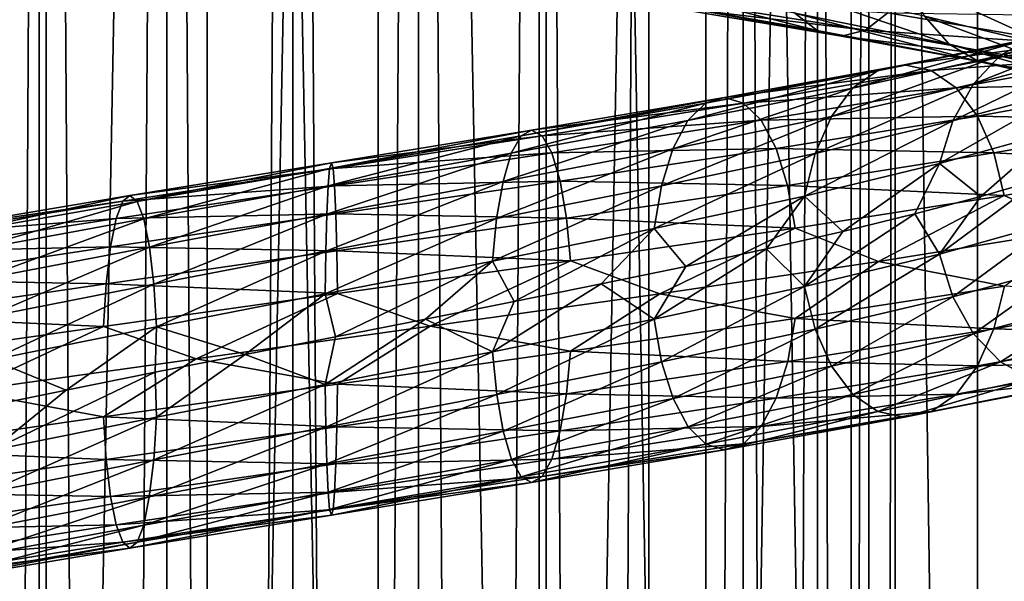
# Model space of a CAD drawing. Header units: metres. Extents: x -109 to 109, y -917 to 389.
# Tile 193 of 256: x -3.83 to 9.98, y -487.46 to -479.58. Entities that reach past the tile are written whole.
import ezdxf

# ---------------------------------------------------------------- set-up
doc = ezdxf.new("R2010")
doc.units = ezdxf.units.M
doc.layers.add('solid_24503124_XXX_01_SW0001', color=7, linetype='CONTINUOUS')
doc.layers.add('solid_24503124_XXX_01_SW0001_01', color=7, linetype='CONTINUOUS')

msp = doc.modelspace()

# ---------------------------------------------------------------- linework, layer by layer
at = {"layer": 'solid_24503124_XXX_01_SW0001'}
for points in [[(-5.794521, -410, 11.637158), (-5.795265, -535, 11.636799), (-3.557269, -535, 12.503851)], [(-3.557472, -410, -12.503769), (-3.557269, -535, -12.503851), (-5.795265, -535, -11.636799)], [(-3.557472, -410, -12.503769), (-5.795265, -535, -11.636799), (-5.794586, -410, -11.637126)], [(-5.794521, -410, 11.637158), (-3.557269, -535, 12.503851), (-3.557692, -410, 12.503706)], [(-3.557692, -410, 12.503706), (-3.557269, -535, 12.503851), (-1.199402, -410, 12.944548)], [(-1.199508, -410, -12.944538), (-3.557269, -535, -12.503851), (-3.557472, -410, -12.503769)], [(-1.199402, -410, 12.944548), (-3.557269, -535, 12.503851), (-1.198704, -535, 12.944597)], [(-1.199508, -410, -12.944538), (-1.198704, -535, -12.944597), (-3.557269, -535, -12.503851)], [(1.19961, -410, -12.944529), (-1.198704, -535, -12.944597), (-1.199508, -410, -12.944538)], [(1.19961, -410, -12.944529), (1.198704, -535, -12.944597), (-1.198704, -535, -12.944597)], [(-4.996175, -701, -406.876648), (-4.996158, -437, -406.876648), (-3.457402, -437, -407.765076)], [(-3.457262, -701, -407.765137), (-4.996175, -701, -406.876648), (-3.457402, -437, -407.765076)], [(-4.996175, -701, -393.123352), (-3.457262, -701, -392.234863), (-4.996158, -437, -393.123352)], [(-3.457262, -701, -392.234863), (-3.457402, -437, -392.234924), (-4.996158, -437, -393.123352)], [(-3.457262, -701, -407.765137), (-3.457402, -437, -407.765076), (-1.767193, -437, -408.31427)], [(-1.767249, -701, -391.68576), (-1.767193, -437, -391.68573), (-3.457402, -437, -392.234924)], [(-3.457262, -701, -392.234863), (-1.767249, -701, -391.68576), (-3.457402, -437, -392.234924)], [(-1.767249, -701, -408.31424), (-3.457262, -701, -407.765137), (-1.767193, -437, -408.31427)], [(-1.767249, -701, -408.31424), (0, -437, -408.5), (0, -701, -408.5)], [(-1.767249, -701, -408.31424), (-1.767193, -437, -408.31427), (0, -437, -408.5)], [(-1.767249, -701, -391.68576), (0, -701, -391.5), (-1.767193, -437, -391.68573)], [(-1.767193, -437, -391.68573), (0, -701, -391.5), (0, -437, -391.5)], [(1.767249, -701, -391.68576), (1.767193, -437, -391.68573), (0, -437, -391.5)], [(0, -701, -391.5), (1.767249, -701, -391.68576), (0, -437, -391.5)], [(-2.382563, -482.126587, 16.791389), (-5.258922, -482.589294, 16.124464), (-2.47565, -482.368164, 17.44743)], [(-5.0375, -482.509308, 15.44556), (-5.258922, -482.589294, 16.124464), (-2.382563, -482.126587, 16.791389)], [(-2.282248, -482.0466, 16.084404), (-5.0375, -482.509308, 15.44556), (-2.382563, -482.126587, 16.791389)], [(-4.816158, -482.590912, 14.766899), (-5.0375, -482.509308, 15.44556), (-2.282248, -482.0466, 16.084404)], [(-2.181968, -482.128204, 15.377674), (-4.816158, -482.590912, 14.766899), (-2.282248, -482.0466, 16.084404)], [(-4.610932, -482.834106, 14.137653), (-4.816158, -482.590912, 14.766899), (-2.181968, -482.128204, 15.377674)], [(-2.08899, -482.371368, 14.722402), (-4.610932, -482.834106, 14.137653), (-2.181968, -482.128204, 15.377674)], [(-2.47565, -482.368164, 17.44743), (-5.464388, -482.830872, 16.754448), (-2.554843, -482.764648, 18.00555)], [(-5.258922, -482.589294, 16.124464), (-5.464388, -482.830872, 16.754448), (-2.47565, -482.368164, 17.44743)], [(-4.436494, -483.231995, 13.602804), (-4.610932, -482.834106, 14.137653), (-2.08899, -482.371368, 14.722402)], [(-2.009961, -482.769287, 14.165431), (-4.436494, -483.231995, 13.602804), (-2.08899, -482.371368, 14.722402)], [(-2.554843, -482.764648, 18.00555), (-5.639187, -483.227356, 17.290401), (-2.615898, -483.28241, 18.435846)], [(-5.464388, -482.830872, 16.754448), (-5.639187, -483.227356, 17.290401), (-2.554843, -482.764648, 18.00555)], [(-4.302169, -483.750763, 13.190949), (-4.436494, -483.231995, 13.602804), (-2.009961, -482.769287, 14.165431)], [(-1.949105, -483.288055, 13.736542), (-4.302169, -483.750763, 13.190949), (-2.009961, -482.769287, 14.165431)], [(-5.639187, -483.227356, 17.290401), (-5.773952, -483.745117, 17.703606), (-2.615898, -483.28241, 18.435846)], [(-2.615898, -483.28241, 18.435846), (-5.773952, -483.745117, 17.703606), (-2.655184, -483.881012, 18.712715)], [(-4.215976, -484.349976, 12.926673), (-4.302169, -483.750763, 13.190949), (-1.949105, -483.288055, 13.736542)], [(-1.910055, -483.887268, 13.461334), (-4.215976, -484.349976, 12.926673), (-1.949105, -483.288055, 13.736542)], [(0.630962, -483.419891, 18.890139), (-2.655184, -483.881012, 18.712715), (-1.352085, -484.334747, 18.950615)], [(0.453894, -483.426147, 13.588966), (-0.66491, -484.276672, 13.4828), (-1.910055, -483.887268, 13.461334)], [(0.453894, -483.426147, 13.588966), (0.602775, -484.028442, 13.486256), (-0.66491, -484.276672, 13.4828)], [(-5.773952, -483.745117, 17.703606), (-5.860665, -484.343719, 17.969479), (-2.655184, -483.881012, 18.712715)], [(-2.655184, -483.881012, 18.712715), (-5.860665, -484.343719, 17.969479), (-4.592717, -484.79306, 18.436424)], [(-2.655184, -483.881012, 18.712715), (-4.592717, -484.79306, 18.436424), (-1.352085, -484.334747, 18.950615)], [(-1.910055, -483.887268, 13.461334), (-3.177186, -484.775635, 13.120669), (-4.215976, -484.349976, 12.926673)], [(-1.910055, -483.887268, 13.461334), (-1.92981, -484.52597, 13.360632), (-3.177186, -484.775635, 13.120669)], [(-1.910055, -483.887268, 13.461334), (-0.66491, -484.276672, 13.4828), (-1.92981, -484.52597, 13.360632)], [(-1.352085, -484.334747, 18.950615), (-4.592717, -484.79306, 18.436424), (-2.655454, -485.151459, 18.714621)], [(-4.215976, -484.349976, 12.926673), (-3.177186, -484.775635, 13.120669), (-4.394111, -485.02533, 12.764679)], [(-1.910325, -485.157715, 13.46324), (-1.92981, -484.52597, 13.360632), (-0.66491, -484.276672, 13.4828)], [(0.453959, -484.696594, 13.59089), (-1.910325, -485.157715, 13.46324), (-0.66491, -484.276672, 13.4828)], [(-4.216573, -485.620422, 12.928502), (-3.177186, -484.775635, 13.120669), (-1.92981, -484.52597, 13.360632)], [(-1.910325, -485.157715, 13.46324), (-4.216573, -485.620422, 12.928502), (-1.92981, -484.52597, 13.360632)], [(-4.592717, -484.79306, 18.436424), (-5.861261, -485.614166, 17.971308), (-2.655454, -485.151459, 18.714621)], [(-4.216573, -485.620422, 12.928502), (-4.394111, -485.02533, 12.764679), (-3.177186, -484.775635, 13.120669)], [(-2.655454, -485.151459, 18.714621), (-5.861261, -485.614166, 17.971308), (-2.616405, -485.750641, 18.439413)], [(-4.303287, -486.219025, 13.194375), (-4.216573, -485.620422, 12.928502), (-1.910325, -485.157715, 13.46324)], [(-1.949611, -485.756287, 13.740109), (-4.303287, -486.219025, 13.194375), (-1.910325, -485.157715, 13.46324)], [(-5.861261, -485.614166, 17.971308), (-5.775069, -486.213379, 17.707031), (-2.616405, -485.750641, 18.439413)], [(-2.616405, -485.750641, 18.439413), (-5.775069, -486.213379, 17.707031), (-2.555548, -486.269409, 18.010525)], [(-4.438051, -486.736786, 13.60758), (-4.303287, -486.219025, 13.194375), (-1.949611, -485.756287, 13.740109)], [(-2.010666, -486.274048, 14.170404), (-4.438051, -486.736786, 13.60758), (-1.949611, -485.756287, 13.740109)], [(-5.775069, -486.213379, 17.707031), (-5.640744, -486.732147, 17.295177), (-2.555548, -486.269409, 18.010525)], [(-2.555548, -486.269409, 18.010525), (-5.640744, -486.732147, 17.295177), (-2.476519, -486.667328, 17.453554)], [(-4.61285, -487.13327, 14.143534), (-4.438051, -486.736786, 13.60758), (-2.010666, -486.274048, 14.170404)], [(-2.089859, -486.670563, 14.728525), (-4.61285, -487.13327, 14.143534), (-2.010666, -486.274048, 14.170404)], [(-5.640744, -486.732147, 17.295177), (-5.466306, -487.130035, 16.760328), (-2.476519, -486.667328, 17.453554)], [(-2.476519, -486.667328, 17.453554), (-5.466306, -487.130035, 16.760328), (-2.383541, -486.910522, 16.798281)], [(-4.818316, -487.374847, 14.773517), (-4.61285, -487.13327, 14.143534), (-2.089859, -486.670563, 14.728525)], [(-2.182946, -486.91214, 15.384565), (-4.818316, -487.374847, 14.773517), (-2.089859, -486.670563, 14.728525)], [(-5.466306, -487.130035, 16.760328), (-5.26108, -487.37323, 16.131083), (-2.383541, -486.910522, 16.798281)], [(-2.383541, -486.910522, 16.798281), (-5.26108, -487.37323, 16.131083), (-2.283262, -486.992126, 16.091551)], [(-5.039738, -487.454834, 15.452422), (-4.818316, -487.374847, 14.773517), (-2.182946, -486.91214, 15.384565)], [(-2.283262, -486.992126, 16.091551), (-5.039738, -487.454834, 15.452422), (-2.182946, -486.91214, 15.384565)], [(-5.26108, -487.37323, 16.131083), (-5.039738, -487.454834, 15.452422), (-2.283262, -486.992126, 16.091551)]]:
    msp.add_3dface(points, dxfattribs=at)
at = {"layer": 'solid_24503124_XXX_01_SW0001_01'}
for points in [[(-1.199402, -410, 12.944548), (-1.198704, -535, 12.944597), (1.198704, -535, 12.944597)], [(-1.199402, -410, 12.944548), (1.198704, -535, 12.944597), (1.199402, -410, 12.944548)], [(1.199402, -410, 12.944548), (1.198704, -535, 12.944597), (3.557269, -535, 12.503851)], [(1.19961, -410, -12.944529), (3.557269, -535, -12.503851), (1.198704, -535, -12.944597)], [(1.199402, -410, 12.944548), (3.557269, -535, 12.503851), (3.557692, -410, 12.503706)], [(3.557568, -410, -12.503741), (3.557269, -535, -12.503851), (1.19961, -410, -12.944529)], [(3.557692, -410, 12.503706), (3.557269, -535, 12.503851), (5.795265, -535, 11.636799)], [(5.79467, -410, -11.637084), (5.795265, -535, -11.636799), (3.557269, -535, -12.503851)], [(5.79467, -410, -11.637084), (3.557269, -535, -12.503851), (3.557568, -410, -12.503741)], [(3.557692, -410, 12.503706), (5.795265, -535, 11.636799), (5.794521, -410, 11.637158)], [(5.794521, -410, 11.637158), (5.795265, -535, 11.636799), (7.834196, -535, 10.374236)], [(5.794521, -410, 11.637158), (7.834196, -535, 10.374236), (7.834294, -410, 10.374181)], [(7.834188, -410, -10.374262), (5.795265, -535, -11.636799), (5.79467, -410, -11.637084)], [(7.834188, -410, -10.374262), (7.834196, -535, -10.374236), (5.795265, -535, -11.636799)], [(7.834188, -410, -10.374262), (9.606456, -535, -8.758754), (7.834196, -535, -10.374236)], [(9.607141, -410, -8.758013), (9.606456, -535, -8.758754), (7.834188, -410, -10.374262)], [(7.834294, -410, 10.374181), (7.834196, -535, 10.374236), (9.606456, -535, 8.758754)], [(7.834294, -410, 10.374181), (9.606456, -535, 8.758754), (9.607066, -410, 8.758096)], [(9.607066, -410, 8.758096), (9.606456, -535, 8.758754), (11.053084, -535, 6.843201)], [(11.052779, -410, -6.843673), (11.053084, -535, -6.843201), (9.606456, -535, -8.758754)], [(11.052779, -410, -6.843673), (9.606456, -535, -8.758754), (9.607141, -410, -8.758013)], [(9.607066, -410, 8.758096), (11.053084, -535, 6.843201), (11.052835, -410, 6.84358)], [(0, -701, -408.5), (0, -437, -408.5), (1.767193, -437, -408.31427)], [(1.767249, -701, -408.31424), (0, -701, -408.5), (1.767193, -437, -408.31427)], [(3.457262, -701, -392.234863), (3.457402, -437, -392.234924), (1.767193, -437, -391.68573)], [(1.767249, -701, -391.68576), (3.457262, -701, -392.234863), (1.767193, -437, -391.68573)], [(1.767249, -701, -408.31424), (1.767193, -437, -408.31427), (3.457402, -437, -407.765076)], [(3.457262, -701, -407.765137), (1.767249, -701, -408.31424), (3.457402, -437, -407.765076)], [(3.457262, -701, -392.234863), (4.996175, -701, -393.123352), (3.457402, -437, -392.234924)], [(3.457262, -701, -407.765137), (3.457402, -437, -407.765076), (4.996158, -437, -406.876648)], [(4.996175, -701, -406.876648), (3.457262, -701, -407.765137), (4.996158, -437, -406.876648)], [(4.996175, -701, -393.123352), (4.996158, -437, -393.123352), (3.457402, -437, -392.234924)], [(4.996175, -701, -393.123352), (6.316738, -437, -394.312408), (4.996158, -437, -393.123352)], [(4.996175, -701, -406.876648), (4.996158, -437, -406.876648), (6.316738, -437, -405.687592)], [(4.996175, -701, -393.123352), (6.316731, -701, -394.312378), (6.316738, -437, -394.312408)], [(6.316731, -701, -405.687622), (4.996175, -701, -406.876648), (6.316738, -437, -405.687592)], [(6.316731, -701, -394.312378), (7.361216, -701, -395.75), (6.316738, -437, -394.312408)], [(6.316731, -701, -405.687622), (6.316738, -437, -405.687592), (7.361266, -437, -404.249908)], [(7.361216, -701, -404.25), (6.316731, -701, -405.687622), (7.361266, -437, -404.249908)], [(7.361216, -701, -395.75), (7.361266, -437, -395.750092), (6.316738, -437, -394.312408)], [(7.361216, -701, -395.75), (8.083981, -701, -397.373352), (7.361266, -437, -395.750092)], [(7.361216, -701, -404.25), (7.361266, -437, -404.249908), (8.083978, -437, -402.626648)], [(8.083981, -701, -402.626648), (7.361216, -701, -404.25), (8.083978, -437, -402.626648)], [(8.083981, -701, -397.373352), (8.083978, -437, -397.373352), (7.361266, -437, -395.750092)], [(8.083981, -701, -397.373352), (8.453425, -437, -399.111481), (8.083978, -437, -397.373352)], [(8.083981, -701, -402.626648), (8.083978, -437, -402.626648), (8.453425, -437, -400.888519)], [(8.083981, -701, -397.373352), (8.453436, -701, -399.111511), (8.453425, -437, -399.111481)], [(8.453436, -701, -400.888489), (8.083981, -701, -402.626648), (8.453425, -437, -400.888519)], [(8.453436, -701, -400.888489), (8.453425, -437, -400.888519), (8.453425, -437, -399.111481)], [(8.453436, -701, -399.111511), (8.453436, -701, -400.888489), (8.453425, -437, -399.111481)], [(7.358167, -479.726746, -13.685865), (7.044395, -479.485168, -13.102262), (4.665266, -479.049713, -14.126309)], [(4.873067, -479.29129, -14.755526), (7.358167, -479.726746, -13.685865), (4.665266, -479.049713, -14.126309)], [(9.21072, -479.922211, -11.682611), (8.861691, -479.525726, -11.239912), (6.777455, -479.088684, -12.605767)], [(7.044395, -479.485168, -13.102262), (9.21072, -479.922211, -11.682611), (6.777455, -479.088684, -12.605767)], [(10.676192, -479.964386, -9.531991), (10.352001, -479.446625, -9.242544), (8.592599, -479.007965, -10.898603)], [(8.861691, -479.525726, -11.239912), (10.676192, -479.964386, -9.531991), (8.592599, -479.007965, -10.898603)], [(7.696306, -479.806732, -14.314789), (7.358167, -479.726746, -13.685865), (4.873067, -479.29129, -14.755526)], [(5.097005, -479.371277, -15.433604), (7.696306, -479.806732, -14.314789), (4.873067, -479.29129, -14.755526)], [(5.320862, -479.289673, -16.111439), (8.034323, -479.725128, -14.943484), (5.097005, -479.371277, -15.433604)], [(8.034323, -479.725128, -14.943484), (7.696306, -479.806732, -14.314789), (5.097005, -479.371277, -15.433604)], [(8.347728, -479.481934, -15.526404), (8.034323, -479.725128, -14.943484), (5.320862, -479.289673, -16.111439)], [(9.620986, -480.163788, -12.20298), (9.21072, -479.922211, -11.682611), (7.044395, -479.485168, -13.102262)], [(7.358167, -479.726746, -13.685865), (9.620986, -480.163788, -12.20298), (7.044395, -479.485168, -13.102262)], [(8.347728, -479.481934, -15.526404), (10.914861, -479.918976, -13.844093), (8.034323, -479.725128, -14.943484)], [(11.263171, -479.521088, -14.28588), (10.914861, -479.918976, -13.844093), (8.347728, -479.481934, -15.526404)], [(9.923862, -480.081818, 11.073692), (10.365558, -479.838623, 11.566566), (12.215322, -479.385529, 9.594041)], [(11.694804, -479.628723, 9.18522), (9.923862, -480.081818, 11.073692), (12.215322, -479.385529, 9.594041)], [(11.096689, -480.36087, -9.907421), (10.676192, -479.964386, -9.531991), (8.861691, -479.525726, -11.239912)], [(9.21072, -479.922211, -11.682611), (11.096689, -480.36087, -9.907421), (8.861691, -479.525726, -11.239912)], [(9.548427, -480.479736, 10.654757), (9.923862, -480.081818, 11.073692), (11.694804, -479.628723, 9.18522)], [(11.252373, -480.026642, 8.837729), (9.548427, -480.479736, 10.654757), (11.694804, -479.628723, 9.18522)], [(10.06311, -480.243774, -12.763758), (9.620986, -480.163788, -12.20298), (7.358167, -479.726746, -13.685865)], [(7.696306, -479.806732, -14.314789), (10.06311, -480.243774, -12.763758), (7.358167, -479.726746, -13.685865)], [(8.034323, -479.725128, -14.943484), (10.505075, -480.16217, -13.324333), (7.696306, -479.806732, -14.314789)], [(10.914861, -479.918976, -13.844093), (10.505075, -480.16217, -13.324333), (8.034323, -479.725128, -14.943484)], [(8.202559, -480.293335, 13.189827), (8.579534, -480.211731, 13.796007), (10.84194, -479.757019, 12.098145)], [(10.365558, -479.838623, 11.566566), (8.202559, -480.293335, 13.189827), (10.84194, -479.757019, 12.098145)], [(10.84194, -479.757019, 12.098145), (8.579534, -480.211731, 13.796007), (11.318495, -479.837006, 12.629915)], [(10.505075, -480.16217, -13.324333), (10.06311, -480.243774, -12.763758), (7.696306, -479.806732, -14.314789)], [(7.853032, -480.53653, 12.627783), (8.202559, -480.293335, 13.189827), (10.365558, -479.838623, 11.566566)], [(9.923862, -480.081818, 11.073692), (7.853032, -480.53653, 12.627783), (10.365558, -479.838623, 11.566566)], [(8.579534, -480.211731, 13.796007), (8.956645, -480.291718, 14.402407), (11.318495, -479.837006, 12.629915)], [(11.318495, -479.837006, 12.629915), (8.956645, -480.291718, 14.402407), (11.760708, -480.078583, 13.123366)], [(11.59096, -480.602448, -10.348719), (11.096689, -480.36087, -9.907421), (9.21072, -479.922211, -11.682611)], [(9.620986, -480.163788, -12.20298), (11.59096, -480.602448, -10.348719), (9.21072, -479.922211, -11.682611)], [(9.259327, -480.998505, 10.332162), (9.548427, -480.479736, 10.654757), (11.252373, -480.026642, 8.837729)], [(10.911682, -480.54541, 8.570148), (9.259327, -480.998505, 10.332162), (11.252373, -480.026642, 8.837729)], [(7.55594, -480.934418, 12.150055), (7.853032, -480.53653, 12.627783), (9.923862, -480.081818, 11.073692)], [(9.548427, -480.479736, 10.654757), (7.55594, -480.934418, 12.150055), (9.923862, -480.081818, 11.073692)], [(8.956645, -480.291718, 14.402407), (9.306581, -480.533295, 14.965109), (11.760708, -480.078583, 13.123366)], [(11.760708, -480.078583, 13.123366), (9.306581, -480.533295, 14.965109), (12.136918, -480.475098, 13.543165)], [(12.123612, -480.682434, -10.824286), (11.59096, -480.602448, -10.348719), (9.620986, -480.163788, -12.20298)], [(10.06311, -480.243774, -12.763758), (12.123612, -480.682434, -10.824286), (9.620986, -480.163788, -12.20298)], [(5.543768, -480.992828, 13.797916), (5.790513, -480.749634, 14.412042), (8.202559, -480.293335, 13.189827)], [(7.853032, -480.53653, 12.627783), (5.543768, -480.992828, 13.797916), (8.202559, -480.293335, 13.189827)], [(5.790513, -480.749634, 14.412042), (6.056634, -480.66803, 15.074392), (8.579534, -480.211731, 13.796007)], [(8.202559, -480.293335, 13.189827), (5.790513, -480.749634, 14.412042), (8.579534, -480.211731, 13.796007)], [(8.579534, -480.211731, 13.796007), (6.056634, -480.66803, 15.074392), (8.956645, -480.291718, 14.402407)], [(6.056634, -480.66803, 15.074392), (6.322852, -480.748016, 15.736983), (8.956645, -480.291718, 14.402407)], [(8.956645, -480.291718, 14.402407), (6.322852, -480.748016, 15.736983), (9.306581, -480.533295, 14.965109)], [(7.327168, -481.453186, 11.782186), (7.55594, -480.934418, 12.150055), (9.548427, -480.479736, 10.654757)], [(9.259327, -480.998505, 10.332162), (7.327168, -481.453186, 11.782186), (9.548427, -480.479736, 10.654757)], [(9.306581, -480.533295, 14.965109), (9.604286, -480.929779, 15.443824), (12.136918, -480.475098, 13.543165)], [(12.136918, -480.475098, 13.543165), (9.604286, -480.929779, 15.443824), (12.426966, -480.992859, 13.866819)], [(5.334039, -481.390747, 13.275921), (5.543768, -480.992828, 13.797916), (7.853032, -480.53653, 12.627783)], [(7.55594, -480.934418, 12.150055), (5.334039, -481.390747, 13.275921), (7.853032, -480.53653, 12.627783)], [(6.322852, -480.748016, 15.736983), (6.569886, -480.989594, 16.351828), (9.306581, -480.533295, 14.965109)], [(9.306581, -480.533295, 14.965109), (6.569886, -480.989594, 16.351828), (9.604286, -480.929779, 15.443824)], [(9.073819, -481.597687, 10.12516), (9.259327, -480.998505, 10.332162), (10.911682, -480.54541, 8.570148)], [(10.693069, -481.144592, 8.398447), (9.073819, -481.597687, 10.12516), (10.911682, -480.54541, 8.570148)], [(3.066385, -481.450745, 14.550559), (3.202865, -481.20755, 15.198183), (5.790513, -480.749634, 14.412042)], [(5.543768, -480.992828, 13.797916), (3.066385, -481.450745, 14.550559), (5.790513, -480.749634, 14.412042)], [(3.202865, -481.20755, 15.198183), (3.350063, -481.125946, 15.896665), (6.056634, -480.66803, 15.074392)], [(5.790513, -480.749634, 14.412042), (3.202865, -481.20755, 15.198183), (6.056634, -480.66803, 15.074392)], [(6.056634, -480.66803, 15.074392), (3.350063, -481.125946, 15.896665), (6.322852, -480.748016, 15.736983)], [(3.350063, -481.125946, 15.896665), (3.497314, -481.205933, 16.595398), (6.322852, -480.748016, 15.736983)], [(6.322852, -480.748016, 15.736983), (3.497314, -481.205933, 16.595398), (6.569886, -480.989594, 16.351828)], [(2.950379, -481.848633, 14.00009), (3.066385, -481.450745, 14.550559), (5.543768, -480.992828, 13.797916)], [(5.334039, -481.390747, 13.275921), (2.950379, -481.848633, 14.00009), (5.543768, -480.992828, 13.797916)], [(3.497314, -481.205933, 16.595398), (3.633955, -481.44751, 17.24378), (6.569886, -480.989594, 16.351828)], [(6.569886, -480.989594, 16.351828), (3.633955, -481.44751, 17.24378), (6.780048, -481.386108, 16.874901)], [(5.172539, -481.909515, 12.873963), (5.334039, -481.390747, 13.275921), (7.55594, -480.934418, 12.150055)], [(7.327168, -481.453186, 11.782186), (5.172539, -481.909515, 12.873963), (7.55594, -480.934418, 12.150055)], [(6.569886, -480.989594, 16.351828), (6.780048, -481.386108, 16.874901), (9.604286, -480.929779, 15.443824)], [(9.604286, -480.929779, 15.443824), (6.780048, -481.386108, 16.874901), (9.833809, -481.44754, 15.8129)], [(7.18037, -482.052399, 11.546132), (7.327168, -481.453186, 11.782186), (9.259327, -480.998505, 10.332162)], [(9.073819, -481.597687, 10.12516), (7.18037, -482.052399, 11.546132), (9.259327, -480.998505, 10.332162)], [(9.604286, -480.929779, 15.443824), (9.833809, -481.44754, 15.8129), (12.426966, -480.992859, 13.866819)], [(12.426966, -480.992859, 13.866819), (9.833809, -481.44754, 15.8129), (12.613594, -481.591431, 14.075071)], [(0.51851, -481.667084, 15.523477), (0.54234, -481.58548, 16.236908), (3.350063, -481.125946, 15.896665)], [(3.202865, -481.20755, 15.198183), (0.51851, -481.667084, 15.523477), (3.350063, -481.125946, 15.896665)], [(3.350063, -481.125946, 15.896665), (0.54234, -481.58548, 16.236908), (3.497314, -481.205933, 16.595398)], [(10.693069, -481.144592, 8.398447), (9.654529, -482.057587, 9.435384), (9.073819, -481.597687, 10.12516)], [(10.693069, -481.144592, 8.398447), (10.495991, -481.813965, 8.490233), (9.654529, -482.057587, 9.435384)], [(0.496415, -481.910248, 14.861991), (0.51851, -481.667084, 15.523477), (3.202865, -481.20755, 15.198183)], [(3.066385, -481.450745, 14.550559), (0.496415, -481.910248, 14.861991), (3.202865, -481.20755, 15.198183)], [(0.54234, -481.58548, 16.236908), (0.566178, -481.665466, 16.950596), (3.497314, -481.205933, 16.595398)], [(3.497314, -481.205933, 16.595398), (0.566178, -481.665466, 16.950596), (3.633955, -481.44751, 17.24378)], [(0.477635, -482.308167, 14.29974), (0.496415, -481.910248, 14.861991), (3.066385, -481.450745, 14.550559)], [(2.950379, -481.848633, 14.00009), (0.477635, -482.308167, 14.29974), (3.066385, -481.450745, 14.550559)], [(0.566178, -481.665466, 16.950596), (0.588299, -481.907043, 17.612856), (3.633955, -481.44751, 17.24378)], [(3.633955, -481.44751, 17.24378), (0.588299, -481.907043, 17.612856), (3.7502, -481.843994, 17.795387)], [(2.86105, -482.367401, 13.576206), (2.950379, -481.848633, 14.00009), (5.334039, -481.390747, 13.275921)], [(5.172539, -481.909515, 12.873963), (2.86105, -482.367401, 13.576206), (5.334039, -481.390747, 13.275921)], [(3.633955, -481.44751, 17.24378), (3.7502, -481.843994, 17.795387), (6.780048, -481.386108, 16.874901)], [(6.780048, -481.386108, 16.874901), (3.7502, -481.843994, 17.795387), (6.942077, -481.90387, 17.278177)], [(5.068909, -482.508698, 12.616037), (5.172539, -481.909515, 12.873963), (7.327168, -481.453186, 11.782186)], [(7.18037, -482.052399, 11.546132), (5.068909, -482.508698, 12.616037), (7.327168, -481.453186, 11.782186)], [(6.780048, -481.386108, 16.874901), (6.942077, -481.90387, 17.278177), (9.833809, -481.44754, 15.8129)], [(9.833809, -481.44754, 15.8129), (6.942077, -481.90387, 17.278177), (9.981493, -482.046143, 16.050377)], [(9.833809, -481.44754, 15.8129), (9.981493, -482.046143, 16.050377), (12.613594, -481.591431, 14.075071)], [(0.54234, -481.58548, 16.236908), (-2.282248, -482.0466, 16.084404), (0.566178, -481.665466, 16.950596)], [(-2.181968, -482.128204, 15.377674), (-2.282248, -482.0466, 16.084404), (0.54234, -481.58548, 16.236908)], [(0.51851, -481.667084, 15.523477), (-2.181968, -482.128204, 15.377674), (0.54234, -481.58548, 16.236908)], [(12.613594, -481.591431, 14.075071), (9.981493, -482.046143, 16.050377), (11.035145, -482.518982, 15.465892)], [(0.566178, -481.665466, 16.950596), (-2.382563, -482.126587, 16.791389), (0.588299, -481.907043, 17.612856)], [(-2.282248, -482.0466, 16.084404), (-2.382563, -482.126587, 16.791389), (0.566178, -481.665466, 16.950596)], [(-2.08899, -482.371368, 14.722402), (-2.181968, -482.128204, 15.377674), (0.51851, -481.667084, 15.523477)], [(0.496415, -481.910248, 14.861991), (-2.08899, -482.371368, 14.722402), (0.51851, -481.667084, 15.523477)], [(9.073819, -481.597687, 10.12516), (7.719019, -482.547791, 11.074863), (7.18037, -482.052399, 11.546132)], [(9.073819, -481.597687, 10.12516), (8.726051, -482.302216, 10.29964), (7.719019, -482.547791, 11.074863)], [(9.073819, -481.597687, 10.12516), (9.654529, -482.057587, 9.435384), (8.726051, -482.302216, 10.29964)], [(0.463174, -482.826935, 13.866783), (0.477635, -482.308167, 14.29974), (2.950379, -481.848633, 14.00009)], [(2.86105, -482.367401, 13.576206), (0.463174, -482.826935, 13.866783), (2.950379, -481.848633, 14.00009)], [(0.588299, -481.907043, 17.612856), (0.607118, -482.303528, 18.17627), (3.7502, -481.843994, 17.795387)], [(3.7502, -481.843994, 17.795387), (0.607118, -482.303528, 18.17627), (3.839822, -482.361755, 18.220659)], [(3.7502, -481.843994, 17.795387), (3.839822, -482.361755, 18.220659), (6.942077, -481.90387, 17.278177)], [(9.075104, -482.868134, 10.126593), (9.654529, -482.057587, 9.435384), (10.495991, -481.813965, 8.490233)], [(10.694583, -482.415039, 8.399636), (9.075104, -482.868134, 10.126593), (10.495991, -481.813965, 8.490233)], [(0.588299, -481.907043, 17.612856), (-2.47565, -482.368164, 17.44743), (0.607118, -482.303528, 18.17627)], [(-2.382563, -482.126587, 16.791389), (-2.47565, -482.368164, 17.44743), (0.588299, -481.907043, 17.612856)], [(-2.009961, -482.769287, 14.165431), (-2.08899, -482.371368, 14.722402), (0.496415, -481.910248, 14.861991)], [(0.477635, -482.308167, 14.29974), (-2.009961, -482.769287, 14.165431), (0.496415, -481.910248, 14.861991)], [(2.80373, -482.966614, 13.304211), (2.86105, -482.367401, 13.576206), (5.172539, -481.909515, 12.873963)], [(5.068909, -482.508698, 12.616037), (2.80373, -482.966614, 13.304211), (5.172539, -481.909515, 12.873963)], [(6.942077, -481.90387, 17.278177), (3.839822, -482.361755, 18.220659), (7.046333, -482.502441, 17.537661)], [(6.942077, -481.90387, 17.278177), (7.046333, -482.502441, 17.537661), (9.981493, -482.046143, 16.050377)], [(7.18037, -482.052399, 11.546132), (5.513324, -483.039459, 12.322445), (5.068909, -482.508698, 12.616037)], [(7.18037, -482.052399, 11.546132), (6.6454, -482.793457, 11.751104), (5.513324, -483.039459, 12.322445)], [(7.18037, -482.052399, 11.546132), (7.719019, -482.547791, 11.074863), (6.6454, -482.793457, 11.751104)], [(9.981493, -482.046143, 16.050377), (7.046333, -482.502441, 17.537661), (8.218885, -482.969666, 17.130043)], [(9.981493, -482.046143, 16.050377), (8.218885, -482.969666, 17.130043), (11.035145, -482.518982, 15.465892)], [(9.075104, -482.868134, 10.126593), (8.726051, -482.302216, 10.29964), (9.654529, -482.057587, 9.435384)], [(0.607118, -482.303528, 18.17627), (-2.554843, -482.764648, 18.00555), (0.621627, -482.821289, 18.610643)], [(-2.47565, -482.368164, 17.44743), (-2.554843, -482.764648, 18.00555), (0.607118, -482.303528, 18.17627)], [(-1.949105, -483.288055, 13.736542), (-2.009961, -482.769287, 14.165431), (0.477635, -482.308167, 14.29974)], [(0.463174, -482.826935, 13.866783), (-1.949105, -483.288055, 13.736542), (0.477635, -482.308167, 14.29974)], [(0.453894, -483.426147, 13.588966), (0.463174, -482.826935, 13.866783), (2.86105, -482.367401, 13.576206)], [(2.80373, -482.966614, 13.304211), (0.453894, -483.426147, 13.588966), (2.86105, -482.367401, 13.576206)], [(0.607118, -482.303528, 18.17627), (0.621627, -482.821289, 18.610643), (3.839822, -482.361755, 18.220659)], [(3.839822, -482.361755, 18.220659), (0.621627, -482.821289, 18.610643), (3.897488, -482.960358, 18.494297)], [(3.839822, -482.361755, 18.220659), (3.897488, -482.960358, 18.494297), (7.046333, -482.502441, 17.537661)], [(7.181386, -483.322845, 11.547767), (7.719019, -482.547791, 11.074863), (8.726051, -482.302216, 10.29964)], [(9.075104, -482.868134, 10.126593), (7.181386, -483.322845, 11.547767), (8.726051, -482.302216, 10.29964)], [(9.261732, -483.466736, 10.334845), (9.075104, -482.868134, 10.126593), (10.694583, -482.415039, 8.399636)], [(10.914515, -483.013641, 8.572373), (9.261732, -483.466736, 10.334845), (10.694583, -482.415039, 8.399636)], [(5.068909, -482.508698, 12.616037), (3.107544, -483.534058, 13.136829), (2.80373, -482.966614, 13.304211)], [(5.068909, -482.508698, 12.616037), (4.329179, -483.286591, 12.786131), (3.107544, -483.534058, 13.136829)], [(7.046333, -482.502441, 17.537661), (3.897488, -482.960358, 18.494297), (5.1494, -483.423157, 18.287701)], [(5.068909, -482.508698, 12.616037), (5.513324, -483.039459, 12.322445), (4.329179, -483.286591, 12.786131)], [(7.046333, -482.502441, 17.537661), (5.1494, -483.423157, 18.287701), (8.218885, -482.969666, 17.130043)], [(7.181386, -483.322845, 11.547767), (6.6454, -482.793457, 11.751104), (7.719019, -482.547791, 11.074863)], [(11.035145, -482.518982, 15.465892), (8.218885, -482.969666, 17.130043), (9.98251, -483.316589, 16.052011)], [(-2.554843, -482.764648, 18.00555), (-2.615898, -483.28241, 18.435846), (0.621627, -482.821289, 18.610643)], [(0.621627, -482.821289, 18.610643), (-2.615898, -483.28241, 18.435846), (0.630962, -483.419891, 18.890139)], [(-1.910055, -483.887268, 13.461334), (-1.949105, -483.288055, 13.736542), (0.463174, -482.826935, 13.866783)], [(0.453894, -483.426147, 13.588966), (-1.910055, -483.887268, 13.461334), (0.463174, -482.826935, 13.866783)], [(0.621627, -482.821289, 18.610643), (0.630962, -483.419891, 18.890139), (3.897488, -482.960358, 18.494297)], [(5.069626, -483.779144, 12.617823), (5.513324, -483.039459, 12.322445), (6.6454, -482.793457, 11.751104)], [(7.181386, -483.322845, 11.547767), (5.069626, -483.779144, 12.617823), (6.6454, -482.793457, 11.751104)], [(2.80373, -482.966614, 13.304211), (0.602775, -484.028442, 13.486256), (0.453894, -483.426147, 13.588966)], [(2.80373, -482.966614, 13.304211), (1.86291, -483.781128, 13.370793), (0.602775, -484.028442, 13.486256)], [(3.897488, -482.960358, 18.494297), (0.630962, -483.419891, 18.890139), (1.927717, -483.878143, 18.901941)], [(2.80373, -482.966614, 13.304211), (3.107544, -483.534058, 13.136829), (1.86291, -483.781128, 13.370793)], [(3.897488, -482.960358, 18.494297), (1.927717, -483.878143, 18.901941), (5.1494, -483.423157, 18.287701)], [(8.218885, -482.969666, 17.130043), (5.1494, -483.423157, 18.287701), (7.047051, -483.772888, 17.539446)], [(8.218885, -482.969666, 17.130043), (7.047051, -483.772888, 17.539446), (9.98251, -483.316589, 16.052011)], [(7.32907, -483.921448, 11.785245), (7.181386, -483.322845, 11.547767), (9.075104, -482.868134, 10.126593)], [(9.261732, -483.466736, 10.334845), (7.32907, -483.921448, 11.785245), (9.075104, -482.868134, 10.126593)], [(5.069626, -483.779144, 12.617823), (4.329179, -483.286591, 12.786131), (5.513324, -483.039459, 12.322445)], [(9.551779, -483.984497, 10.658499), (9.261732, -483.466736, 10.334845), (10.914515, -483.013641, 8.572373)], [(11.256323, -483.531403, 8.840832), (9.551779, -483.984497, 10.658499), (10.914515, -483.013641, 8.572373)], [(-2.615898, -483.28241, 18.435846), (-2.655184, -483.881012, 18.712715), (0.630962, -483.419891, 18.890139)], [(2.804127, -484.237061, 13.306094), (3.107544, -483.534058, 13.136829), (4.329179, -483.286591, 12.786131)], [(5.069626, -483.779144, 12.617823), (2.804127, -484.237061, 13.306094), (4.329179, -483.286591, 12.786131)], [(5.173882, -484.377747, 12.877306), (5.069626, -483.779144, 12.617823), (7.181386, -483.322845, 11.547767)], [(7.32907, -483.921448, 11.785245), (5.173882, -484.377747, 12.877306), (7.181386, -483.322845, 11.547767)], [(9.98251, -483.316589, 16.052011), (7.047051, -483.772888, 17.539446), (9.835712, -483.915802, 15.815959)], [(9.98251, -483.316589, 16.052011), (9.835712, -483.915802, 15.815959), (12.42937, -483.46109, 13.869503)], [(0.630962, -483.419891, 18.890139), (-1.352085, -484.334747, 18.950615), (1.927717, -483.878143, 18.901941)], [(5.1494, -483.423157, 18.287701), (1.927717, -483.878143, 18.901941), (3.897885, -484.230804, 18.496181)], [(5.1494, -483.423157, 18.287701), (3.897885, -484.230804, 18.496181), (7.047051, -483.772888, 17.539446)], [(7.558593, -484.439209, 12.154321), (7.32907, -483.921448, 11.785245), (9.261732, -483.466736, 10.334845)], [(9.551779, -483.984497, 10.658499), (7.558593, -484.439209, 12.154321), (9.261732, -483.466736, 10.334845)], [(12.42937, -483.46109, 13.869503), (9.835712, -483.915802, 15.815959), (12.14027, -483.979858, 13.546906)], [(2.804127, -484.237061, 13.306094), (1.86291, -483.781128, 13.370793), (3.107544, -483.534058, 13.136829)], [(9.927989, -484.380981, 11.078299), (9.551779, -483.984497, 10.658499), (11.256323, -483.531403, 8.840832)], [(11.699669, -483.927887, 9.18904), (9.927989, -484.380981, 11.078299), (11.256323, -483.531403, 8.840832)], [(0.453959, -484.696594, 13.59089), (0.602775, -484.028442, 13.486256), (1.86291, -483.781128, 13.370793)], [(2.804127, -484.237061, 13.306094), (0.453959, -484.696594, 13.59089), (1.86291, -483.781128, 13.370793)], [(2.861793, -484.835663, 13.579732), (2.804127, -484.237061, 13.306094), (5.069626, -483.779144, 12.617823)], [(5.173882, -484.377747, 12.877306), (2.861793, -484.835663, 13.579732), (5.069626, -483.779144, 12.617823)], [(7.047051, -483.772888, 17.539446), (3.897885, -484.230804, 18.496181), (6.94342, -484.372101, 17.281521)], [(7.047051, -483.772888, 17.539446), (6.94342, -484.372101, 17.281521), (9.835712, -483.915802, 15.815959)], [(1.927717, -483.878143, 18.901941), (-1.352085, -484.334747, 18.950615), (0.631027, -484.690338, 18.892061)], [(1.927717, -483.878143, 18.901941), (0.631027, -484.690338, 18.892061), (3.897885, -484.230804, 18.496181)], [(5.335912, -484.895508, 13.280581), (5.173882, -484.377747, 12.877306), (7.32907, -483.921448, 11.785245)], [(7.558593, -484.439209, 12.154321), (5.335912, -484.895508, 13.280581), (7.32907, -483.921448, 11.785245)], [(9.835712, -483.915802, 15.815959), (6.94342, -484.372101, 17.281521), (9.606939, -484.43457, 15.44809)], [(9.835712, -483.915802, 15.815959), (9.606939, -484.43457, 15.44809), (12.14027, -483.979858, 13.546906)], [(10.370203, -484.622559, 11.571749), (9.927989, -484.380981, 11.078299), (11.699669, -483.927887, 9.18904)], [(0.453959, -484.696594, 13.59089), (-0.66491, -484.276672, 13.4828), (0.602775, -484.028442, 13.486256)], [(7.856298, -484.835693, 12.633035), (7.558593, -484.439209, 12.154321), (9.551779, -483.984497, 10.658499)], [(9.927989, -484.380981, 11.078299), (7.856298, -484.835693, 12.633035), (9.551779, -483.984497, 10.658499)], [(12.14027, -483.979858, 13.546906), (9.606939, -484.43457, 15.44809), (11.764836, -484.377777, 13.127973)], [(-1.352085, -484.334747, 18.950615), (-2.655454, -485.151459, 18.714621), (0.631027, -484.690338, 18.892061)], [(0.463294, -485.295166, 13.870384), (0.453959, -484.696594, 13.59089), (2.804127, -484.237061, 13.306094)], [(2.861793, -484.835663, 13.579732), (0.463294, -485.295166, 13.870384), (2.804127, -484.237061, 13.306094)], [(3.897885, -484.230804, 18.496181), (0.631027, -484.690338, 18.892061), (3.840565, -484.830017, 18.224186)], [(3.897885, -484.230804, 18.496181), (3.840565, -484.830017, 18.224186), (6.94342, -484.372101, 17.281521)], [(2.951415, -485.353424, 14.005005), (2.861793, -484.835663, 13.579732), (5.173882, -484.377747, 12.877306)], [(5.335912, -484.895508, 13.280581), (2.951415, -485.353424, 14.005005), (5.173882, -484.377747, 12.877306)], [(6.94342, -484.372101, 17.281521), (3.840565, -484.830017, 18.224186), (6.781921, -484.890869, 16.879562)], [(5.546074, -485.291992, 13.803656), (5.335912, -484.895508, 13.280581), (7.558593, -484.439209, 12.154321)], [(7.856298, -484.835693, 12.633035), (5.546074, -485.291992, 13.803656), (7.558593, -484.439209, 12.154321)], [(6.94342, -484.372101, 17.281521), (6.781921, -484.890869, 16.879562), (9.606939, -484.43457, 15.44809)], [(9.606939, -484.43457, 15.44809), (6.781921, -484.890869, 16.879562), (9.309848, -484.832458, 14.970362)], [(8.206235, -485.077271, 13.195737), (7.856298, -484.835693, 12.633035), (9.927989, -484.380981, 11.078299)], [(10.370203, -484.622559, 11.571749), (8.206235, -485.077271, 13.195737), (9.927989, -484.380981, 11.078299)], [(11.764836, -484.377777, 13.127973), (9.309848, -484.832458, 14.970362), (11.323139, -484.620941, 12.635098)], [(9.606939, -484.43457, 15.44809), (9.309848, -484.832458, 14.970362), (11.764836, -484.377777, 13.127973)], [(8.583345, -485.157257, 13.802137), (8.206235, -485.077271, 13.195737), (10.370203, -484.622559, 11.571749)], [(10.846757, -484.702545, 12.10352), (8.583345, -485.157257, 13.802137), (10.370203, -484.622559, 11.571749)], [(11.323139, -484.620941, 12.635098), (8.96032, -485.075653, 14.408318), (10.846757, -484.702545, 12.10352)], [(9.309848, -484.832458, 14.970362), (8.96032, -485.075653, 14.408318), (11.323139, -484.620941, 12.635098)], [(0.631027, -484.690338, 18.892061), (-2.655454, -485.151459, 18.714621), (0.621747, -485.28952, 18.614244)], [(-1.949611, -485.756287, 13.740109), (-1.910325, -485.157715, 13.46324), (0.453959, -484.696594, 13.59089)], [(0.463294, -485.295166, 13.870384), (-1.949611, -485.756287, 13.740109), (0.453959, -484.696594, 13.59089)], [(0.631027, -484.690338, 18.892061), (0.621747, -485.28952, 18.614244), (3.840565, -484.830017, 18.224186)], [(8.96032, -485.075653, 14.408318), (8.583345, -485.157257, 13.802137), (10.846757, -484.702545, 12.10352)], [(0.477803, -485.812927, 14.30476), (0.463294, -485.295166, 13.870384), (2.861793, -484.835663, 13.579732)], [(2.951415, -485.353424, 14.005005), (0.477803, -485.812927, 14.30476), (2.861793, -484.835663, 13.579732)], [(3.840565, -484.830017, 18.224186), (0.621747, -485.28952, 18.614244), (3.751236, -485.348785, 17.800303)], [(3.06766, -485.749908, 14.556611), (2.951415, -485.353424, 14.005005), (5.335912, -484.895508, 13.280581)], [(5.546074, -485.291992, 13.803656), (3.06766, -485.749908, 14.556611), (5.335912, -484.895508, 13.280581)], [(3.840565, -484.830017, 18.224186), (3.751236, -485.348785, 17.800303), (6.781921, -484.890869, 16.879562)], [(6.781921, -484.890869, 16.879562), (3.751236, -485.348785, 17.800303), (6.572192, -485.288788, 16.357567)], [(5.793108, -485.533569, 14.4185), (5.546074, -485.291992, 13.803656), (7.856298, -484.835693, 12.633035)], [(8.206235, -485.077271, 13.195737), (5.793108, -485.533569, 14.4185), (7.856298, -484.835693, 12.633035)], [(9.309848, -484.832458, 14.970362), (6.572192, -485.288788, 16.357567), (8.96032, -485.075653, 14.408318)], [(6.781921, -484.890869, 16.879562), (6.572192, -485.288788, 16.357567), (9.309848, -484.832458, 14.970362)], [(-2.655454, -485.151459, 18.714621), (-2.616405, -485.750641, 18.439413), (0.621747, -485.28952, 18.614244)], [(6.059325, -485.613556, 15.081091), (5.793108, -485.533569, 14.4185), (8.206235, -485.077271, 13.195737)], [(8.583345, -485.157257, 13.802137), (6.059325, -485.613556, 15.081091), (8.206235, -485.077271, 13.195737)], [(6.325447, -485.531952, 15.743442), (6.059325, -485.613556, 15.081091), (8.583345, -485.157257, 13.802137)], [(8.96032, -485.075653, 14.408318), (6.325447, -485.531952, 15.743442), (8.583345, -485.157257, 13.802137)], [(6.572192, -485.288788, 16.357567), (6.325447, -485.531952, 15.743442), (8.96032, -485.075653, 14.408318)], [(0.621747, -485.28952, 18.614244), (-2.616405, -485.750641, 18.439413), (0.607286, -485.808289, 18.18129)], [(-2.010666, -486.274048, 14.170404), (-1.949611, -485.756287, 13.740109), (0.463294, -485.295166, 13.870384)], [(0.477803, -485.812927, 14.30476), (-2.010666, -486.274048, 14.170404), (0.463294, -485.295166, 13.870384)], [(0.621747, -485.28952, 18.614244), (0.607286, -485.808289, 18.18129), (3.751236, -485.348785, 17.800303)], [(3.204301, -485.991486, 15.204994), (3.06766, -485.749908, 14.556611), (5.546074, -485.291992, 13.803656)], [(5.793108, -485.533569, 14.4185), (3.204301, -485.991486, 15.204994), (5.546074, -485.291992, 13.803656)], [(6.572192, -485.288788, 16.357567), (3.63523, -485.746674, 17.249832), (6.325447, -485.531952, 15.743442)], [(3.751236, -485.348785, 17.800303), (3.63523, -485.746674, 17.249832), (6.572192, -485.288788, 16.357567)], [(0.496622, -486.209442, 14.868173), (0.477803, -485.812927, 14.30476), (2.951415, -485.353424, 14.005005)], [(3.06766, -485.749908, 14.556611), (0.496622, -486.209442, 14.868173), (2.951415, -485.353424, 14.005005)], [(3.751236, -485.348785, 17.800303), (0.607286, -485.808289, 18.18129), (3.63523, -485.746674, 17.249832)], [(3.351552, -486.071472, 15.903728), (3.204301, -485.991486, 15.204994), (5.793108, -485.533569, 14.4185)], [(6.059325, -485.613556, 15.081091), (3.351552, -486.071472, 15.903728), (5.793108, -485.533569, 14.4185)], [(6.325447, -485.531952, 15.743442), (3.498749, -485.989868, 16.602209), (6.059325, -485.613556, 15.081091)], [(3.63523, -485.746674, 17.249832), (3.498749, -485.989868, 16.602209), (6.325447, -485.531952, 15.743442)], [(3.498749, -485.989868, 16.602209), (3.351552, -486.071472, 15.903728), (6.059325, -485.613556, 15.081091)], [(-2.616405, -485.750641, 18.439413), (-2.555548, -486.269409, 18.010525), (0.607286, -485.808289, 18.18129)], [(0.607286, -485.808289, 18.18129), (-2.555548, -486.269409, 18.010525), (0.588505, -486.206207, 17.619038)], [(-2.089859, -486.670563, 14.728525), (-2.010666, -486.274048, 14.170404), (0.477803, -485.812927, 14.30476)], [(0.496622, -486.209442, 14.868173), (-2.089859, -486.670563, 14.728525), (0.477803, -485.812927, 14.30476)], [(0.518743, -486.451019, 15.530433), (0.496622, -486.209442, 14.868173), (3.06766, -485.749908, 14.556611)], [(3.204301, -485.991486, 15.204994), (0.518743, -486.451019, 15.530433), (3.06766, -485.749908, 14.556611)], [(3.63523, -485.746674, 17.249832), (0.588505, -486.206207, 17.619038), (3.498749, -485.989868, 16.602209)], [(0.607286, -485.808289, 18.18129), (0.588505, -486.206207, 17.619038), (3.63523, -485.746674, 17.249832)], [(0.542581, -486.531006, 16.244122), (0.518743, -486.451019, 15.530433), (3.204301, -485.991486, 15.204994)], [(3.351552, -486.071472, 15.903728), (0.542581, -486.531006, 16.244122), (3.204301, -485.991486, 15.204994)], [(3.498749, -485.989868, 16.602209), (0.566411, -486.449402, 16.957552), (3.351552, -486.071472, 15.903728)], [(0.588505, -486.206207, 17.619038), (0.566411, -486.449402, 16.957552), (3.498749, -485.989868, 16.602209)], [(0.566411, -486.449402, 16.957552), (0.542581, -486.531006, 16.244122), (3.351552, -486.071472, 15.903728)], [(-2.555548, -486.269409, 18.010525), (-2.476519, -486.667328, 17.453554), (0.588505, -486.206207, 17.619038)], [(0.588505, -486.206207, 17.619038), (-2.476519, -486.667328, 17.453554), (0.566411, -486.449402, 16.957552)], [(-2.182946, -486.91214, 15.384565), (-2.089859, -486.670563, 14.728525), (0.496622, -486.209442, 14.868173)], [(0.518743, -486.451019, 15.530433), (-2.182946, -486.91214, 15.384565), (0.496622, -486.209442, 14.868173)], [(-2.476519, -486.667328, 17.453554), (-2.383541, -486.910522, 16.798281), (0.566411, -486.449402, 16.957552)], [(0.566411, -486.449402, 16.957552), (-2.383541, -486.910522, 16.798281), (0.542581, -486.531006, 16.244122)], [(-2.383541, -486.910522, 16.798281), (-2.283262, -486.992126, 16.091551), (0.542581, -486.531006, 16.244122)], [(-2.283262, -486.992126, 16.091551), (-2.182946, -486.91214, 15.384565), (0.518743, -486.451019, 15.530433)], [(0.542581, -486.531006, 16.244122), (-2.283262, -486.992126, 16.091551), (0.518743, -486.451019, 15.530433)]]:
    msp.add_3dface(points, dxfattribs=at)

doc.saveas('drawing.dxf')
